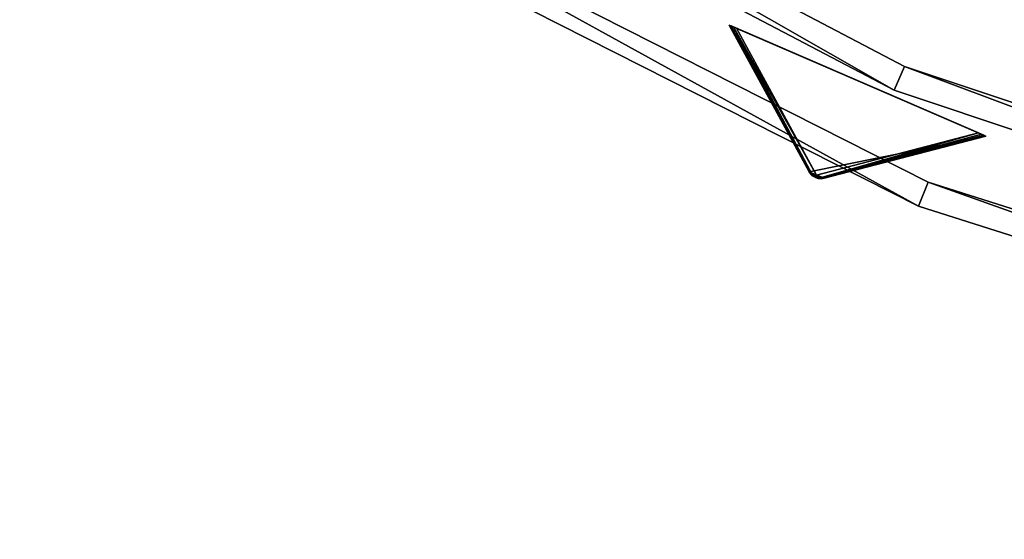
# Model space of a CAD drawing. Extents: x 1239 to 1951, y -365 to 347.
# Tile 15 of 98: x 1392 to 1468, y -363 to -323. Entities that reach past the tile are written whole.
import ezdxf

# ---------------------------------------------------------------- set-up
doc = ezdxf.new("R2010")
doc.units = 0
doc.header["$LTSCALE"] = 25.4
doc.layers.get('0').update_dxf_attribs({"color": 13, "linetype": 'CONTINUOUS'})

# ---------------------------------------------------------------- blocks, each defined once
blk = doc.blocks.new('GRUPUJ_10')
at = {"color": 0}
mesh = blk.add_polyface(dxfattribs=at)
corners = [(0, 334.731, 403.847), (1.997, 334.841, 403.847), (1.462, 391.844, 403.847), (7.718, 278.124, 403.847), (9.671, 278.553, 403.847), (24.417, 223.488, 403.847), (26.276, 224.224, 403.847), (49.663, 172.237, 403.847), (51.38, 173.263, 403.847), (82.804, 125.7, 403.847), (84.334, 126.988, 403.847), (122.98, 85.082, 403.847), (124.285, 86.599, 403.847), (145.389, 67.329, 403.847), (146.566, 68.945, 403.847), (169.152, 51.435, 403.847), (170.196, 53.141, 403.847), (220.124, 25.63, 403.847), (220.881, 27.482, 403.847), (274.575, 8.336, 403.847), (275.025, 10.285, 403.847), (331.094, 0, 403.847), (331.226, 1.996, 403.847), (388.22, 0.838, 403.847), (388.029, 2.829, 403.847), (443.963, 12.764, 403.847), (444.47, 10.83, 403.847), (497.579, 31.543, 403.847), (498.39, 29.714, 403.847), (547.489, 58.679, 403.847), (548.582, 57.004, 403.847), (592.399, 93.469, 403.847), (593.747, 91.992, 403.847), (631.147, 135.014, 403.847), (632.714, 133.772, 403.847), (662.728, 182.235, 403.847), (664.475, 181.261, 403.847), (686.326, 233.912, 403.847), (688.207, 233.23, 403.847), (701.329, 288.704, 403.847), (703.294, 288.333, 403.847), (707.348, 345.194, 403.847), (709.348, 345.143, 403.847), (3.451, 391.632, 403.847), (12.067, 447.982, 403.847), (13.996, 447.454, 403.847), (31.54, 501.693, 403.847), (33.36, 500.862, 403.847), (59.377, 551.584, 403.847), (61.039, 550.472, 403.847), (94.856, 596.363, 403.847), (96.318, 594.999, 403.847), (137.059, 634.872, 403.847), (138.283, 633.291, 403.847), (184.892, 666.112, 403.847), (185.847, 664.355, 403.847), (237.117, 689.274, 403.847), (237.778, 687.387, 403.847), (292.382, 703.759, 403.847), (292.732, 701.79, 403.847), (349.254, 709.192, 403.847), (349.284, 707.192, 403.847), (406.262, 705.431, 403.847), (405.97, 703.452, 403.847), (461.322, 690.668, 403.847), (461.927, 692.574, 403.847), (513.907, 669.17, 403.847), (514.81, 670.954, 403.847), (562.362, 639.515, 403.847), (563.54, 641.131, 403.847), (605.432, 602.471, 403.847), (606.854, 603.878, 403.847), (642.003, 558.999, 403.847), (643.632, 560.159, 403.847), (671.127, 510.222, 403.847), (672.921, 511.106, 403.847), (692.049, 457.406, 403.847), (693.962, 457.991, 403.847), (704.228, 401.918, 403.847), (706.21, 402.188, 403.847)]
mesh.append_faces([[corners[k] for k in face] for face in [(0, 1, 2), (1, 3, 4), (4, 5, 6), (6, 7, 8), (8, 9, 10), (10, 11, 12), (12, 13, 14), (14, 15, 16), (16, 17, 18), (18, 19, 20), (20, 21, 22), (22, 23, 24), (24, 23, 25), (25, 26, 27), (27, 28, 29), (29, 30, 31), (31, 32, 33), (33, 34, 35), (35, 36, 37), (37, 38, 39), (39, 40, 41), (2, 43, 44), (43, 2, 1), (44, 45, 46), (46, 47, 48), (48, 49, 50), (50, 51, 52), (52, 53, 54), (54, 55, 56), (56, 57, 58), (58, 59, 60), (60, 61, 62), (62, 64, 65), (65, 66, 67), (67, 68, 69), (69, 70, 71), (71, 72, 73), (73, 74, 75), (75, 76, 77), (77, 78, 79), (79, 41, 42)]], dxfattribs={"vtx0": -1, "vtx1": -1, "color": 0})
mesh.append_faces([[corners[k] for k in face] for face in [(1, 0, 3), (4, 3, 5), (6, 5, 7), (8, 7, 9), (10, 9, 11), (12, 11, 13), (14, 13, 15), (16, 15, 17), (18, 17, 19), (20, 19, 21), (22, 21, 23), (25, 23, 26), (27, 26, 28), (29, 28, 30), (31, 30, 32), (33, 32, 34), (35, 34, 36), (37, 36, 38), (39, 38, 40), (41, 40, 42), (44, 43, 45), (46, 45, 47), (48, 47, 49), (50, 49, 51), (52, 51, 53), (54, 53, 55), (56, 55, 57), (58, 57, 59), (60, 59, 61), (62, 61, 63), (62, 63, 64), (65, 64, 66), (67, 66, 68), (69, 68, 70), (71, 70, 72), (73, 72, 74), (75, 74, 76), (77, 76, 78), (79, 78, 41)]], dxfattribs={"vtx0": -1, "vtx2": -1, "color": 0})
mesh = blk.add_polyface(dxfattribs=at)
corners = [(1.462, 391.844, 383.847), (3.451, 391.632, 383.847), (1.997, 334.841, 383.847), (12.067, 447.982, 383.847), (13.996, 447.454, 383.847), (31.54, 501.693, 383.847), (33.36, 500.862, 383.847), (59.377, 551.584, 383.847), (61.039, 550.472, 383.847), (94.856, 596.363, 383.847), (96.318, 594.999, 383.847), (137.059, 634.872, 383.847), (138.283, 633.291, 383.847), (184.892, 666.112, 383.847), (185.847, 664.355, 383.847), (237.117, 689.274, 383.847), (237.778, 687.387, 383.847), (292.382, 703.759, 383.847), (292.732, 701.79, 383.847), (349.254, 709.192, 383.847), (349.284, 707.192, 383.847), (406.262, 705.431, 383.847), (405.97, 703.452, 383.847), (461.322, 690.668, 383.847), (461.927, 692.574, 383.847), (513.907, 669.17, 383.847), (514.81, 670.954, 383.847), (562.362, 639.515, 383.847), (563.54, 641.131, 383.847), (605.432, 602.471, 383.847), (606.854, 603.878, 383.847), (642.003, 558.999, 383.847), (643.632, 560.159, 383.847), (671.127, 510.222, 383.847), (672.921, 511.106, 383.847), (692.049, 457.406, 383.847), (693.962, 457.991, 383.847), (704.228, 401.918, 383.847), (706.21, 402.188, 383.847), (707.348, 345.194, 383.847), (709.348, 345.143, 383.847), (0, 334.731, 383.847), (7.718, 278.124, 383.847), (9.671, 278.553, 383.847), (24.417, 223.488, 383.847), (26.276, 224.224, 383.847), (49.663, 172.237, 383.847), (51.38, 173.263, 383.847), (82.804, 125.7, 383.847), (84.334, 126.988, 383.847), (122.98, 85.082, 383.847), (124.285, 86.599, 383.847), (145.389, 67.329, 383.847), (146.566, 68.945, 383.847), (169.152, 51.435, 383.847), (170.196, 53.141, 383.847), (220.124, 25.63, 383.847), (220.881, 27.482, 383.847), (274.575, 8.336, 383.847), (275.025, 10.285, 383.847), (331.094, 0, 383.847), (331.226, 1.996, 383.847), (388.22, 0.838, 383.847), (388.029, 2.829, 383.847), (443.963, 12.764, 383.847), (444.47, 10.83, 383.847), (497.579, 31.543, 383.847), (498.39, 29.714, 383.847), (547.489, 58.679, 383.847), (548.582, 57.004, 383.847), (592.399, 93.469, 383.847), (593.747, 91.992, 383.847), (631.147, 135.014, 383.847), (632.714, 133.772, 383.847), (662.728, 182.235, 383.847), (664.475, 181.261, 383.847), (686.326, 233.912, 383.847), (688.207, 233.23, 383.847), (701.329, 288.704, 383.847), (703.294, 288.333, 383.847)]
mesh.append_faces([[corners[k] for k in face] for face in [(1, 3, 4), (4, 5, 6), (6, 7, 8), (8, 9, 10), (10, 11, 12), (12, 13, 14), (14, 15, 16), (16, 17, 18), (18, 19, 20), (20, 21, 22), (22, 21, 23), (23, 24, 25), (25, 26, 27), (27, 28, 29), (29, 30, 31), (31, 32, 33), (33, 34, 35), (35, 36, 37), (37, 38, 39), (41, 2, 42), (42, 43, 44), (44, 45, 46), (46, 47, 48), (48, 49, 50), (50, 51, 52), (52, 53, 54), (54, 55, 56), (56, 57, 58), (58, 59, 60), (60, 61, 62), (62, 64, 65), (65, 66, 67), (67, 68, 69), (69, 70, 71), (71, 72, 73), (73, 74, 75), (75, 76, 77), (77, 78, 79), (79, 39, 40)]], dxfattribs={"vtx0": -1, "vtx1": -1, "color": 0})
mesh.append_faces([[corners[k] for k in face] for face in [(0, 1, 2), (1, 0, 3), (4, 3, 5), (6, 5, 7), (8, 7, 9), (10, 9, 11), (12, 11, 13), (14, 13, 15), (16, 15, 17), (18, 17, 19), (20, 19, 21), (23, 21, 24), (25, 24, 26), (27, 26, 28), (29, 28, 30), (31, 30, 32), (33, 32, 34), (35, 34, 36), (37, 36, 38), (39, 38, 40), (2, 41, 0), (42, 2, 43), (44, 43, 45), (46, 45, 47), (48, 47, 49), (50, 49, 51), (52, 51, 53), (54, 53, 55), (56, 55, 57), (58, 57, 59), (60, 59, 61), (62, 61, 63), (62, 63, 64), (65, 64, 66), (67, 66, 68), (69, 68, 70), (71, 70, 72), (73, 72, 74), (75, 74, 76), (77, 76, 78), (79, 78, 39)]], dxfattribs={"vtx0": -1, "vtx2": -1, "color": 0})
mesh = blk.add_polyface(dxfattribs=at)
corners = [(13.987, 284.721, 390.847), (9.244, 340.318, 390.847), (7.246, 340.238, 390.847), (15.946, 285.121, 390.847), (29.546, 231.005, 390.847), (31.416, 231.714, 390.847), (53.52, 180.48, 390.847), (55.252, 181.48, 390.847), (85.289, 134.455, 390.847), (86.838, 135.72, 390.847), (124.029, 94.122, 390.847), (125.355, 95.62, 390.847), (168.737, 60.526, 390.847), (169.806, 62.217, 390.847), (218.256, 34.537, 390.847), (219.04, 36.377, 390.847), (271.302, 16.828, 390.847), (271.781, 18.77, 390.847), (326.502, 7.857, 390.847), (326.663, 9.85, 390.847), (354.464, 6.73, 390.847), (354.464, 8.73, 390.847), (382.426, 7.857, 390.847), (382.265, 9.85, 390.847), (437.148, 18.77, 390.847), (437.626, 16.828, 390.847), (489.889, 36.377, 390.847), (490.672, 34.537, 390.847), (539.122, 62.217, 390.847), (540.191, 60.526, 390.847), (583.573, 95.62, 390.847), (584.899, 94.122, 390.847), (622.09, 135.72, 390.847), (623.639, 134.455, 390.847), (653.676, 181.48, 390.847), (655.408, 180.48, 390.847), (677.512, 231.714, 390.847), (679.382, 231.005, 390.847), (692.982, 285.121, 390.847), (694.941, 284.721, 390.847), (699.684, 340.318, 390.847), (701.682, 340.238, 390.847), (9.498, 396.116, 390.847), (11.483, 395.875, 390.847), (20.684, 450.911, 390.847), (22.605, 450.354, 390.847), (40.515, 503.201, 390.847), (42.322, 502.343, 390.847), (68.477, 551.632, 390.847), (70.123, 550.496, 390.847), (103.846, 594.952, 390.847), (105.289, 593.566, 390.847), (145.706, 632.036, 390.847), (146.908, 630.437, 390.847), (192.973, 661.926, 390.847), (193.902, 660.155, 390.847), (244.422, 683.846, 390.847), (245.055, 681.949, 390.847), (298.721, 697.23, 390.847), (299.042, 695.256, 390.847), (354.464, 701.73, 390.847), (354.464, 699.73, 390.847), (409.886, 695.256, 390.847), (410.207, 697.23, 390.847), (463.873, 681.949, 390.847), (464.506, 683.846, 390.847), (515.026, 660.155, 390.847), (515.955, 661.926, 390.847), (562.021, 630.437, 390.847), (563.222, 632.036, 390.847), (603.64, 593.566, 390.847), (605.082, 594.952, 390.847), (638.805, 550.496, 390.847), (640.451, 551.632, 390.847), (666.606, 502.343, 390.847), (668.413, 503.201, 390.847), (686.323, 450.354, 390.847), (688.244, 450.911, 390.847), (697.445, 395.875, 390.847), (699.43, 396.116, 390.847)]
mesh.append_faces([[corners[k] for k in face] for face in [(0, 1, 2), (1, 0, 3), (3, 4, 5), (5, 6, 7), (7, 8, 9), (9, 10, 11), (11, 12, 13), (13, 14, 15), (15, 16, 17), (17, 18, 19), (19, 20, 21), (21, 22, 23), (23, 22, 24), (24, 25, 26), (26, 27, 28), (28, 29, 30), (30, 31, 32), (32, 33, 34), (34, 35, 36), (36, 37, 38), (38, 39, 40), (42, 43, 44), (44, 45, 46), (46, 47, 48), (48, 49, 50), (50, 51, 52), (52, 53, 54), (54, 55, 56), (56, 57, 58), (58, 59, 60), (60, 62, 63), (63, 64, 65), (65, 66, 67), (67, 68, 69), (69, 70, 71), (71, 72, 73), (73, 74, 75), (75, 76, 77), (77, 78, 79), (79, 40, 41)]], dxfattribs={"vtx0": -1, "vtx1": -1, "color": 0})
mesh.append_faces([[corners[k] for k in face] for face in [(3, 0, 4), (5, 4, 6), (7, 6, 8), (9, 8, 10), (11, 10, 12), (13, 12, 14), (15, 14, 16), (17, 16, 18), (19, 18, 20), (21, 20, 22), (24, 22, 25), (26, 25, 27), (28, 27, 29), (30, 29, 31), (32, 31, 33), (34, 33, 35), (36, 35, 37), (38, 37, 39), (40, 39, 41), (1, 42, 2), (42, 1, 43), (44, 43, 45), (46, 45, 47), (48, 47, 49), (50, 49, 51), (52, 51, 53), (54, 53, 55), (56, 55, 57), (58, 57, 59), (60, 59, 61), (60, 61, 62), (63, 62, 64), (65, 64, 66), (67, 66, 68), (69, 68, 70), (71, 70, 72), (73, 72, 74), (75, 74, 76), (77, 76, 78), (79, 78, 40)]], dxfattribs={"vtx0": -1, "vtx2": -1, "color": 0})
mesh = blk.add_polyface(dxfattribs=at)
corners = [(9.498, 396.116, 383.847), (9.244, 340.318, 383.847), (7.246, 340.238, 383.847), (11.483, 395.875, 383.847), (20.684, 450.911, 383.847), (22.605, 450.354, 383.847), (40.515, 503.201, 383.847), (42.322, 502.343, 383.847), (68.477, 551.632, 383.847), (70.123, 550.496, 383.847), (103.846, 594.952, 383.847), (105.289, 593.566, 383.847), (145.706, 632.036, 383.847), (146.908, 630.437, 383.847), (192.973, 661.926, 383.847), (193.902, 660.155, 383.847), (244.422, 683.846, 383.847), (245.055, 681.949, 383.847), (298.721, 697.23, 383.847), (299.042, 695.256, 383.847), (354.464, 701.73, 383.847), (354.464, 699.73, 383.847), (410.207, 697.23, 383.847), (409.886, 695.256, 383.847), (463.873, 681.949, 383.847), (464.506, 683.846, 383.847), (515.026, 660.155, 383.847), (515.955, 661.926, 383.847), (562.021, 630.437, 383.847), (563.222, 632.036, 383.847), (603.64, 593.566, 383.847), (605.082, 594.952, 383.847), (638.805, 550.496, 383.847), (640.451, 551.632, 383.847), (666.606, 502.343, 383.847), (668.413, 503.201, 383.847), (686.323, 450.354, 383.847), (688.244, 450.911, 383.847), (697.445, 395.875, 383.847), (699.43, 396.116, 383.847), (699.684, 340.318, 383.847), (701.682, 340.238, 383.847), (13.987, 284.721, 383.847), (15.946, 285.121, 383.847), (29.546, 231.005, 383.847), (31.416, 231.714, 383.847), (53.52, 180.48, 383.847), (55.252, 181.48, 383.847), (85.289, 134.455, 383.847), (86.838, 135.72, 383.847), (124.029, 94.122, 383.847), (125.355, 95.62, 383.847), (168.737, 60.526, 383.847), (169.806, 62.217, 383.847), (218.256, 34.537, 383.847), (219.04, 36.377, 383.847), (271.302, 16.828, 383.847), (271.781, 18.77, 383.847), (326.502, 7.857, 383.847), (326.663, 9.85, 383.847), (354.464, 6.73, 383.847), (354.464, 8.73, 383.847), (382.265, 9.85, 383.847), (382.426, 7.857, 383.847), (437.148, 18.77, 383.847), (437.626, 16.828, 383.847), (489.889, 36.377, 383.847), (490.672, 34.537, 383.847), (539.122, 62.217, 383.847), (540.191, 60.526, 383.847), (583.573, 95.62, 383.847), (584.899, 94.122, 383.847), (622.09, 135.72, 383.847), (623.639, 134.455, 383.847), (653.676, 181.48, 383.847), (655.408, 180.48, 383.847), (677.512, 231.714, 383.847), (679.382, 231.005, 383.847), (692.982, 285.121, 383.847), (694.941, 284.721, 383.847)]
mesh.append_faces([[corners[k] for k in face] for face in [(0, 1, 2), (1, 0, 3), (3, 4, 5), (5, 6, 7), (7, 8, 9), (9, 10, 11), (11, 12, 13), (13, 14, 15), (15, 16, 17), (17, 18, 19), (19, 20, 21), (21, 22, 23), (23, 22, 24), (24, 25, 26), (26, 27, 28), (28, 29, 30), (30, 31, 32), (32, 33, 34), (34, 35, 36), (36, 37, 38), (38, 39, 40), (42, 43, 44), (44, 45, 46), (46, 47, 48), (48, 49, 50), (50, 51, 52), (52, 53, 54), (54, 55, 56), (56, 57, 58), (58, 59, 60), (60, 62, 63), (63, 64, 65), (65, 66, 67), (67, 68, 69), (69, 70, 71), (71, 72, 73), (73, 74, 75), (75, 76, 77), (77, 78, 79), (79, 40, 41)]], dxfattribs={"vtx0": -1, "vtx1": -1, "color": 0})
mesh.append_faces([[corners[k] for k in face] for face in [(3, 0, 4), (5, 4, 6), (7, 6, 8), (9, 8, 10), (11, 10, 12), (13, 12, 14), (15, 14, 16), (17, 16, 18), (19, 18, 20), (21, 20, 22), (24, 22, 25), (26, 25, 27), (28, 27, 29), (30, 29, 31), (32, 31, 33), (34, 33, 35), (36, 35, 37), (38, 37, 39), (40, 39, 41), (1, 42, 2), (42, 1, 43), (44, 43, 45), (46, 45, 47), (48, 47, 49), (50, 49, 51), (52, 51, 53), (54, 53, 55), (56, 55, 57), (58, 57, 59), (60, 59, 61), (60, 61, 62), (63, 62, 64), (65, 64, 66), (67, 66, 68), (69, 68, 70), (71, 70, 72), (73, 72, 74), (75, 74, 76), (77, 76, 78), (79, 78, 40)]], dxfattribs={"vtx0": -1, "vtx2": -1, "color": 0})
mesh = blk.add_polyface(dxfattribs=at)
corners = [(169.806, 62.217, 390.847), (219.04, 36.377, 383.847), (169.806, 62.217, 383.847), (219.04, 36.377, 390.847)]
mesh.append_faces([[corners[k] for k in face] for face in [(0, 1, 2), (1, 0, 3)]], dxfattribs={"vtx0": -1, "color": 0})
mesh = blk.add_polyface(dxfattribs=at)
corners = [(218.256, 34.537, 390.847), (168.737, 60.526, 383.847), (218.256, 34.537, 383.847), (168.737, 60.526, 390.847)]
mesh.append_faces([[corners[k] for k in face] for face in [(0, 1, 2), (1, 0, 3)]], dxfattribs={"vtx0": -1, "color": 0})
mesh = blk.add_polyface(dxfattribs=at)
corners = [(170.196, 53.141, 403.847), (220.881, 27.482, 383.847), (170.196, 53.141, 383.847), (220.881, 27.482, 403.847)]
mesh.append_faces([[corners[k] for k in face] for face in [(0, 1, 2), (1, 0, 3)]], dxfattribs={"vtx0": -1, "color": 0})
mesh = blk.add_polyface(dxfattribs=at)
corners = [(220.124, 25.63, 403.847), (169.152, 51.435, 383.847), (220.124, 25.63, 383.847), (169.152, 51.435, 403.847)]
mesh.append_faces([[corners[k] for k in face] for face in [(0, 1, 2), (1, 0, 3)]], dxfattribs={"vtx0": -1, "color": 0})
mesh = blk.add_polyface(dxfattribs=at)
corners = [(219.04, 36.377, 390.847), (271.781, 18.77, 383.847), (219.04, 36.377, 383.847), (271.781, 18.77, 390.847)]
mesh.append_faces([[corners[k] for k in face] for face in [(0, 1, 2), (1, 0, 3)]], dxfattribs={"vtx0": -1, "color": 0})
mesh = blk.add_polyface(dxfattribs=at)
corners = [(271.302, 16.828, 390.847), (218.256, 34.537, 383.847), (271.302, 16.828, 383.847), (218.256, 34.537, 390.847)]
mesh.append_faces([[corners[k] for k in face] for face in [(0, 1, 2), (1, 0, 3)]], dxfattribs={"vtx0": -1, "color": 0})
mesh = blk.add_polyface(dxfattribs=at)
corners = [(220.881, 27.482, 403.847), (275.025, 10.285, 383.847), (220.881, 27.482, 383.847), (275.025, 10.285, 403.847)]
mesh.append_faces([[corners[k] for k in face] for face in [(0, 1, 2), (1, 0, 3)]], dxfattribs={"vtx0": -1, "color": 0})
mesh = blk.add_polyface(dxfattribs=at)
corners = [(274.575, 8.336, 403.847), (220.124, 25.63, 383.847), (274.575, 8.336, 383.847), (220.124, 25.63, 403.847)]
mesh.append_faces([[corners[k] for k in face] for face in [(0, 1, 2), (1, 0, 3)]], dxfattribs={"vtx0": -1, "color": 0})
blk = doc.blocks.new('GRUPUJ_12')
at = {"color": 254}
mesh = blk.add_polyface(dxfattribs=at)
corners = [(213.963, 29.586, 384.625), (213.56, 29.76, 384.625), (213.752, 29.651, 384.594), (214.183, 29.569, 384.717), (213.397, 29.909, 384.717), (214.401, 29.601, 384.866), (213.271, 30.089, 384.866), (226.845, 32.848, 395), (207.11, 41.378, 395)]
mesh.append_faces([[corners[k] for k in face] for face in [(0, 1, 2), (6, 7, 8)]], dxfattribs={"vtx0": -1, "color": 254})
mesh.append_faces([[corners[k] for k in face] for face in [(1, 3, 4), (4, 5, 6)]], dxfattribs={"vtx0": -1, "vtx1": -1, "color": 254})
mesh.append_faces([[corners[k] for k in face] for face in [(1, 0, 3), (4, 3, 5), (6, 5, 7)]], dxfattribs={"vtx0": -1, "vtx2": -1, "color": 254})
mesh = blk.add_polyface(dxfattribs=at)
corners = [(207.438, 41.237, 245.041), (226.28, 33.092, 245), (207.675, 41.134, 245), (226.518, 32.989, 245.041), (207.259, 41.314, 245.162), (226.697, 32.912, 245.162), (207.148, 41.362, 245.357), (226.808, 32.864, 245.357), (207.11, 41.378, 245.616), (226.845, 32.848, 245.616), (207.11, 41.378, 395), (226.845, 32.848, 395)]
mesh.append_faces([[corners[k] for k in face] for face in [(0, 1, 2), (9, 10, 11)]], dxfattribs={"vtx0": -1, "color": 254})
mesh.append_faces([[corners[k] for k in face] for face in [(1, 0, 3), (3, 4, 5), (5, 6, 7), (7, 8, 9)]], dxfattribs={"vtx0": -1, "vtx1": -1, "color": 254})
mesh.append_faces([[corners[k] for k in face] for face in [(3, 0, 4), (5, 4, 6), (7, 6, 8), (9, 8, 10)]], dxfattribs={"vtx0": -1, "vtx2": -1, "color": 254})
mesh = blk.add_polyface(dxfattribs=at)
corners = [(207.11, 41.378, 245.616), (213.486, 29.901, 255.41), (213.271, 30.089, 255.75)]
mesh.append_faces([[corners[k] for k in face] for face in [(0, 1, 2)]], dxfattribs={"color": 254})
mesh = blk.add_polyface(dxfattribs=at)
corners = [(207.11, 41.378, 245.616), (207.148, 41.362, 245.357), (213.486, 29.901, 255.41)]
mesh.append_faces([[corners[k] for k in face] for face in [(0, 1, 2)]], dxfattribs={"color": 254})
mesh = blk.add_polyface(dxfattribs=at)
corners = [(207.11, 41.378, 395), (213.271, 30.089, 255.75), (213.271, 30.089, 384.866), (207.11, 41.378, 245.616)]
mesh.append_faces([[corners[k] for k in face] for face in [(0, 1, 2), (1, 0, 3)]], dxfattribs={"vtx0": -1, "color": 254})
mesh = blk.add_polyface(dxfattribs=at)
corners = [(207.148, 41.362, 245.357), (207.259, 41.314, 245.162), (213.486, 29.901, 255.41)]
mesh.append_faces([[corners[k] for k in face] for face in [(0, 1, 2)]], dxfattribs={"color": 254})
mesh = blk.add_polyface(dxfattribs=at)
corners = [(213.486, 29.901, 255.41), (207.259, 41.314, 245.162), (207.438, 41.237, 245.041)]
mesh.append_faces([[corners[k] for k in face] for face in [(0, 1, 2)]], dxfattribs={"color": 254})
mesh = blk.add_polyface(dxfattribs=at)
corners = [(213.486, 29.901, 255.41), (207.438, 41.237, 245.041), (213.836, 29.845, 255.134)]
mesh.append_faces([[corners[k] for k in face] for face in [(0, 1, 2)]], dxfattribs={"color": 254})
mesh = blk.add_polyface(dxfattribs=at)
corners = [(213.836, 29.845, 255.134), (207.438, 41.237, 245.041), (207.675, 41.134, 245)]
mesh.append_faces([[corners[k] for k in face] for face in [(0, 1, 2)]], dxfattribs={"color": 254})
mesh = blk.add_polyface(dxfattribs=at)
corners = [(213.836, 29.845, 255.134), (207.675, 41.134, 245), (226.28, 33.092, 245)]
mesh.append_faces([[corners[k] for k in face] for face in [(0, 1, 2)]], dxfattribs={"color": 254})
mesh = blk.add_polyface(dxfattribs=at)
corners = [(214.117, 29.629, 255.41), (213.836, 29.845, 255.134), (226.28, 33.092, 245)]
mesh.append_faces([[corners[k] for k in face] for face in [(0, 1, 2)]], dxfattribs={"color": 254})
mesh = blk.add_polyface(dxfattribs=at)
corners = [(214.117, 29.629, 255.41), (226.28, 33.092, 245), (226.518, 32.989, 245.041)]
mesh.append_faces([[corners[k] for k in face] for face in [(0, 1, 2)]], dxfattribs={"color": 254})
mesh = blk.add_polyface(dxfattribs=at)
corners = [(214.117, 29.629, 255.41), (226.518, 32.989, 245.041), (226.697, 32.912, 245.162)]
mesh.append_faces([[corners[k] for k in face] for face in [(0, 1, 2)]], dxfattribs={"color": 254})
mesh = blk.add_polyface(dxfattribs=at)
corners = [(214.117, 29.629, 255.41), (226.697, 32.912, 245.162), (226.808, 32.864, 245.357)]
mesh.append_faces([[corners[k] for k in face] for face in [(0, 1, 2)]], dxfattribs={"color": 254})
mesh = blk.add_polyface(dxfattribs=at)
corners = [(214.401, 29.601, 255.75), (214.117, 29.629, 255.41), (226.808, 32.864, 245.357)]
mesh.append_faces([[corners[k] for k in face] for face in [(0, 1, 2)]], dxfattribs={"color": 254})
mesh = blk.add_polyface(dxfattribs=at)
corners = [(214.401, 29.601, 255.75), (226.808, 32.864, 245.357), (226.845, 32.848, 245.616)]
mesh.append_faces([[corners[k] for k in face] for face in [(0, 1, 2)]], dxfattribs={"color": 254})
mesh = blk.add_polyface(dxfattribs=at)
corners = [(226.845, 32.848, 395), (214.401, 29.601, 255.75), (226.845, 32.848, 245.616), (214.401, 29.601, 384.866)]
mesh.append_faces([[corners[k] for k in face] for face in [(0, 1, 2), (1, 0, 3)]], dxfattribs={"vtx0": -1, "color": 254})
mesh = blk.add_polyface(dxfattribs=at)
corners = [(213.271, 30.089, 255.75), (213.397, 29.909, 384.717), (213.271, 30.089, 384.866)]
mesh.append_faces([[corners[k] for k in face] for face in [(0, 1, 2)]], dxfattribs={"color": 254})
mesh = blk.add_polyface(dxfattribs=at)
corners = [(213.271, 30.089, 255.75), (213.596, 29.771, 255.507), (213.501, 29.806, 255.75)]
mesh.append_faces([[corners[k] for k in face] for face in [(0, 1, 2)]], dxfattribs={"color": 254})
mesh = blk.add_polyface(dxfattribs=at)
corners = [(213.271, 30.089, 255.75), (213.486, 29.901, 255.41), (213.596, 29.771, 255.507)]
mesh.append_faces([[corners[k] for k in face] for face in [(0, 1, 2)]], dxfattribs={"color": 254})
mesh = blk.add_polyface(dxfattribs=at)
corners = [(213.271, 30.089, 255.75), (213.501, 29.806, 255.75), (213.397, 29.909, 384.717)]
mesh.append_faces([[corners[k] for k in face] for face in [(0, 1, 2)]], dxfattribs={"color": 254})
mesh = blk.add_polyface(dxfattribs=at)
corners = [(213.397, 29.909, 384.717), (213.501, 29.806, 255.75), (213.56, 29.76, 384.625)]
mesh.append_faces([[corners[k] for k in face] for face in [(0, 1, 2)]], dxfattribs={"color": 254})
mesh = blk.add_polyface(dxfattribs=at)
corners = [(213.596, 29.771, 255.507), (213.486, 29.901, 255.41), (213.836, 29.845, 255.134)]
mesh.append_faces([[corners[k] for k in face] for face in [(0, 1, 2)]], dxfattribs={"color": 254})
mesh = blk.add_polyface(dxfattribs=at)
corners = [(213.501, 29.806, 255.75), (213.596, 29.771, 255.507), (213.56, 29.76, 255.75)]
mesh.append_faces([[corners[k] for k in face] for face in [(0, 1, 2)]], dxfattribs={"color": 254})
mesh = blk.add_polyface(dxfattribs=at)
corners = [(213.56, 29.76, 384.625), (213.501, 29.806, 255.75), (213.56, 29.76, 255.75)]
mesh.append_faces([[corners[k] for k in face] for face in [(0, 1, 2)]], dxfattribs={"color": 254})
mesh = blk.add_polyface(dxfattribs=at)
corners = [(213.56, 29.76, 255.75), (213.596, 29.771, 255.507), (213.963, 29.586, 255.75)]
mesh.append_faces([[corners[k] for k in face] for face in [(0, 1, 2)]], dxfattribs={"color": 254})
mesh = blk.add_polyface(dxfattribs=at)
corners = [(213.963, 29.586, 384.625), (213.752, 29.651, 384.594), (213.56, 29.76, 255.75)]
mesh.append_faces([[corners[k] for k in face] for face in [(0, 1, 2)]], dxfattribs={"color": 254})
mesh = blk.add_polyface(dxfattribs=at)
corners = [(213.963, 29.586, 384.625), (213.56, 29.76, 255.75), (213.963, 29.586, 255.75)]
mesh.append_faces([[corners[k] for k in face] for face in [(0, 1, 2)]], dxfattribs={"color": 254})
mesh = blk.add_polyface(dxfattribs=at)
corners = [(213.56, 29.76, 384.625), (213.56, 29.76, 255.75), (213.752, 29.651, 384.594)]
mesh.append_faces([[corners[k] for k in face] for face in [(0, 1, 2)]], dxfattribs={"color": 254})
mesh = blk.add_polyface(dxfattribs=at)
corners = [(213.761, 29.671, 255.541), (213.596, 29.771, 255.507), (213.836, 29.845, 255.134)]
mesh.append_faces([[corners[k] for k in face] for face in [(0, 1, 2)]], dxfattribs={"color": 254})
mesh = blk.add_polyface(dxfattribs=at)
corners = [(213.963, 29.586, 255.75), (213.596, 29.771, 255.507), (213.761, 29.671, 255.541)]
mesh.append_faces([[corners[k] for k in face] for face in [(0, 1, 2)]], dxfattribs={"color": 254})
mesh = blk.add_polyface(dxfattribs=at)
corners = [(213.761, 29.671, 255.541), (213.836, 29.845, 255.134), (213.947, 29.62, 255.507)]
mesh.append_faces([[corners[k] for k in face] for face in [(0, 1, 2)]], dxfattribs={"color": 254})
mesh = blk.add_polyface(dxfattribs=at)
corners = [(213.963, 29.586, 255.75), (213.761, 29.671, 255.541), (213.947, 29.62, 255.507)]
mesh.append_faces([[corners[k] for k in face] for face in [(0, 1, 2)]], dxfattribs={"color": 254})
mesh = blk.add_polyface(dxfattribs=at)
corners = [(213.947, 29.62, 255.507), (213.836, 29.845, 255.134), (214.117, 29.629, 255.41)]
mesh.append_faces([[corners[k] for k in face] for face in [(0, 1, 2)]], dxfattribs={"color": 254})
mesh = blk.add_polyface(dxfattribs=at)
corners = [(214.037, 29.575, 255.75), (213.947, 29.62, 255.507), (214.117, 29.629, 255.41)]
mesh.append_faces([[corners[k] for k in face] for face in [(0, 1, 2)]], dxfattribs={"color": 254})
mesh = blk.add_polyface(dxfattribs=at)
corners = [(213.963, 29.586, 255.75), (213.947, 29.62, 255.507), (214.037, 29.575, 255.75)]
mesh.append_faces([[corners[k] for k in face] for face in [(0, 1, 2)]], dxfattribs={"color": 254})
mesh = blk.add_polyface(dxfattribs=at)
corners = [(214.401, 29.601, 384.866), (214.183, 29.569, 384.717), (213.963, 29.586, 255.75)]
mesh.append_faces([[corners[k] for k in face] for face in [(0, 1, 2)]], dxfattribs={"color": 254})
mesh = blk.add_polyface(dxfattribs=at)
corners = [(214.401, 29.601, 384.866), (213.963, 29.586, 255.75), (214.037, 29.575, 255.75)]
mesh.append_faces([[corners[k] for k in face] for face in [(0, 1, 2)]], dxfattribs={"color": 254})
mesh = blk.add_polyface(dxfattribs=at)
corners = [(214.183, 29.569, 384.717), (213.963, 29.586, 384.625), (213.963, 29.586, 255.75)]
mesh.append_faces([[corners[k] for k in face] for face in [(0, 1, 2)]], dxfattribs={"color": 254})
mesh = blk.add_polyface(dxfattribs=at)
corners = [(214.037, 29.575, 255.75), (214.117, 29.629, 255.41), (214.401, 29.601, 255.75)]
mesh.append_faces([[corners[k] for k in face] for face in [(0, 1, 2)]], dxfattribs={"color": 254})
mesh = blk.add_polyface(dxfattribs=at)
corners = [(214.401, 29.601, 384.866), (214.037, 29.575, 255.75), (214.401, 29.601, 255.75)]
mesh.append_faces([[corners[k] for k in face] for face in [(0, 1, 2)]], dxfattribs={"color": 254})
blk = doc.blocks.new('CRISTAL-L-7631-7630_STL_1')
at = {"color": 0}
blk.add_blockref('GRUPUJ_12', (144.99, -356.06, 144.219), dxfattribs=at)
at = {"color": 250}
blk.add_blockref('GRUPUJ_10', (146.534, -354.23, 165.372), dxfattribs=at)
blk = doc.blocks.new('GRUPUJ_16')
at = {"color": 0}
blk.add_blockref('CRISTAL-L-7631-7630_STL_1', (-144.99, 356.06, -7.219), dxfattribs=at)
blk = doc.blocks.new('GRUPUJ_5')
at = {"color": 0}
blk.add_blockref('GRUPUJ_16', (0, 0), dxfattribs=at)

msp = doc.modelspace()

# ---------------------------------------------------------------- block references
at = {"color": 0}
msp.add_blockref('GRUPUJ_5', (1239.459, -364.849), dxfattribs=at)

doc.saveas('drawing.dxf')
